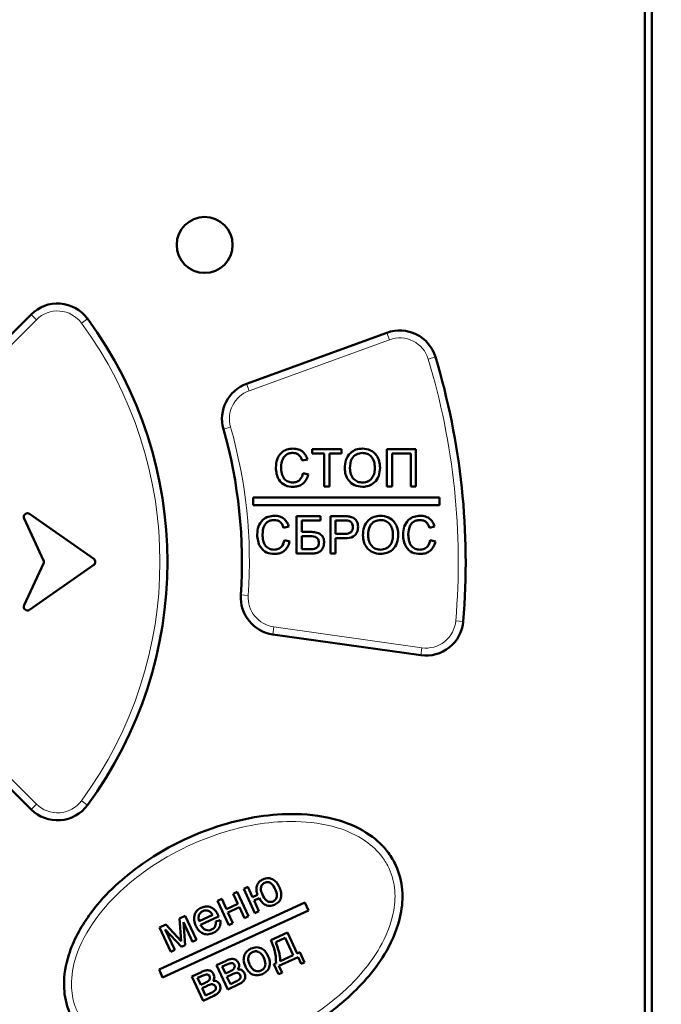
# Model space of a CAD drawing. Header units: millimetres. Extents: x 0 to 420, y 0 to 297.
# Tile 11 of 16: x 96 to 113, y 166 to 193. Entities that reach past the tile are written whole.
import ezdxf

# ---------------------------------------------------------------- set-up
doc = ezdxf.new("R2010")
doc.units = ezdxf.units.MM
doc.styles.add('SLDTEXTSTYLE0', font='TXT', dxfattribs={"width": 0.7, "bigfont": 'bigfont'})
doc.styles.add('SLDTEXTSTYLE1', font='TXT', dxfattribs={"width": 0.7})
doc.dimstyles.new('SLDDIMSTYLE0', dxfattribs={"dimtxt": 5, "dimasz": 5, "dimexe": 0, "dimexo": 0.0625, "dimgap": 1.25, "dimtad": 2, "dimdec": 1, "dimrnd": 1e-09, "dimzin": 12, "dimdsep": 46, "dimtxsty": 'SLDTEXTSTYLE1', "dimsah": 1, "dimcen": 0.09, "dimadec": 0, "dimazin": 3, "dimtfac": 1, "dimtdec": 3, "dimtofl": 0, "dimtmove": 0, "dimatfit": 3, "dimfxl": 0, "dimfrac": 2, "dimtolj": 1, "dimtzin": 12, "dimarcsym": 0})

# ---------------------------------------------------------------- blocks, each defined once
blk = doc.blocks.new('_D')
at = {"color": 7, "linetype": 'Continuous', "lineweight": 0}
for p, q in [((109.294, 248.187), (34.296, 248.187)), ((35.296, 248.187), (35.296, 86.687)), ((64.294, 86.687), (34.296, 86.687))]:
    blk.add_line(p, q, dxfattribs=at)
at = {"color": 7, "linetype": 'Continuous', "lineweight": 18}
for points in [[(35.296, 248.187), (34.526, 243.187), (36.065, 243.187)], [(35.296, 86.687), (36.065, 91.687), (34.526, 91.687)]]:
    blk.add_solid(points, dxfattribs=at)
at = {"color": 7, "linetype": 'Continuous', "lineweight": 18, "insert": (28.85, 165.836), "char_height": 5, "attachment_point": 1, "rotation": 90, "style": 'SLDTEXTSTYLE0'}
blk.add_mtext('В', dxfattribs=at)
blk = doc.blocks.new('_D_1')
at = {"color": 7, "linetype": 'Continuous', "lineweight": 0}
for p, q in [((61.304, 108.056), (61.304, 259.687)), ((116.304, 108.056), (116.304, 259.687)), ((61.304, 258.687), (116.304, 258.687))]:
    blk.add_line(p, q, dxfattribs=at)
at = {"color": 7, "linetype": 'Continuous', "lineweight": 18}
for points in [[(61.304, 258.687), (66.304, 257.918), (66.304, 259.457)], [(116.304, 258.687), (111.304, 259.457), (111.304, 257.918)]]:
    blk.add_solid(points, dxfattribs=at)
at = {"color": 7, "linetype": 'Continuous', "lineweight": 18, "insert": (86.849, 265.133), "char_height": 5, "attachment_point": 1, "style": 'SLDTEXTSTYLE0'}
blk.add_mtext('Ш', dxfattribs=at)

msp = doc.modelspace()

# ---------------------------------------------------------------- linework, layer by layer
at = {"color": 7, "linetype": 'Continuous', "lineweight": 50}
for p, q in [((112.804, 222.687), (112.804, 165.987)), ((112.609, 165.982), (112.609, 222.482)), ((93.271, 181.936), (96.154, 184.819)), ((101.931, 182.958), (105.698, 184.329)), ((103.693, 181.092), (103.693, 181.208)), ((103.693, 181.208), (104.475, 181.208)), ((104.475, 181.208), (104.475, 181.092)), ((105.693, 181.208), (106.475, 181.208)), ((105.693, 180.208), (105.693, 181.208)), ((106.475, 181.208), (106.475, 180.208)), ((103.564, 180.93), (103.423, 180.9)), ((104.013, 181.092), (103.693, 181.092)), ((104.013, 180.208), (104.013, 181.092)), ((104.475, 181.092), (104.154, 181.092)), ((104.154, 181.092), (104.154, 180.208)), ((105.834, 181.092), (105.834, 180.208)), ((106.334, 181.092), (105.834, 181.092)), ((106.334, 180.208), (106.334, 181.092)), ((103.449, 180.561), (103.59, 180.528)), ((104.154, 180.208), (104.013, 180.208)), ((105.834, 180.208), (105.693, 180.208)), ((106.475, 180.208), (106.334, 180.208)), ((102.109, 179.908), (102.109, 179.708)), ((107.109, 179.908), (102.109, 179.908)), ((107.109, 179.708), (107.109, 179.908)), ((102.109, 179.708), (107.109, 179.708)), ((95.967, 179.344), (96.489, 178.224)), ((97.835, 178.264), (96.115, 179.468)), ((103.27, 179.408), (103.911, 179.408)), ((103.27, 178.408), (103.27, 179.408)), ((103.911, 179.408), (103.911, 179.292)), ((104.18, 179.408), (104.547, 179.408)), ((104.18, 178.408), (104.18, 179.408)), ((103.064, 179.13), (102.923, 179.1)), ((103.911, 179.292), (103.411, 179.292)), ((103.411, 179.292), (103.411, 178.985)), ((104.56, 179.292), (104.321, 179.292)), ((104.321, 179.292), (104.321, 178.933)), ((106.975, 179.13), (106.834, 179.1)), ((103.411, 178.985), (103.642, 178.985)), ((103.411, 178.869), (103.411, 178.523)), ((103.581, 178.869), (103.411, 178.869)), ((104.321, 178.933), (104.562, 178.933)), ((104.321, 178.818), (104.321, 178.408)), ((104.566, 178.818), (104.321, 178.818)), ((102.949, 178.761), (103.09, 178.728)), ((103.411, 178.523), (103.666, 178.523)), ((106.859, 178.761), (107, 178.728)), ((103.656, 178.408), (103.27, 178.408)), ((104.321, 178.408), (104.18, 178.408)), ((96.489, 178.14), (95.967, 177.02)), ((96.115, 176.896), (97.835, 178.1)), ((106.607, 175.681), (102.638, 176.238)), ((96.154, 171.544), (93.271, 174.428)), ((101.573, 169.283), (101.683, 169.334)), ((101.698, 169.012), (101.573, 169.283)), ((101.683, 169.334), (101.983, 168.683)), ((101.856, 169.413), (101.967, 169.464)), ((102.156, 168.762), (101.856, 169.413)), ((101.967, 169.464), (102.092, 169.192)), ((103.492, 169.046), (99.585, 167.251)), ((101.157, 169.092), (101.267, 169.142)), ((101.456, 168.44), (101.157, 169.092)), ((101.267, 169.142), (101.392, 168.871)), ((101.392, 168.871), (101.698, 169.012)), ((102.092, 169.192), (102.225, 169.253)), ((102.267, 169.162), (102.134, 169.101)), ((102.134, 169.101), (102.266, 168.813)), ((103.59, 168.834), (103.492, 169.046)), ((99.682, 167.039), (103.59, 168.834)), ((101.74, 168.921), (101.434, 168.78)), ((101.434, 168.78), (101.567, 168.491)), ((101.873, 168.632), (101.74, 168.921)), ((102.266, 168.813), (102.156, 168.762)), ((100.131, 168.621), (100.29, 168.694)), ((100.181, 168.012), (100.131, 168.621)), ((100.479, 167.992), (100.238, 168.516)), ((100.238, 168.516), (100.286, 167.903)), ((100.29, 168.694), (100.59, 168.043)), ((100.661, 168.546), (101.025, 168.713)), ((101.183, 168.676), (100.697, 168.452)), ((101.106, 168.534), (101.227, 168.572)), ((101.567, 168.491), (101.456, 168.44)), ((101.983, 168.683), (101.873, 168.632)), ((99.598, 168.376), (99.77, 168.455)), ((99.898, 167.724), (99.598, 168.376)), ((100.188, 167.858), (99.753, 168.324)), ((99.753, 168.324), (100.006, 167.774)), ((99.77, 168.455), (100.181, 168.012)), ((102.579, 168.036), (103.033, 168.245)), ((103.033, 168.245), (103.291, 167.684)), ((100.59, 168.043), (100.479, 167.992)), ((102.965, 168.103), (102.713, 167.987)), ((103.181, 167.634), (102.965, 168.103)), ((100.006, 167.774), (99.898, 167.724)), ((100.286, 167.903), (100.188, 167.858)), ((103.291, 167.684), (103.361, 167.717)), ((103.361, 167.717), (103.488, 167.441)), ((101.129, 167.37), (101.384, 167.487)), ((102.667, 167.397), (102.725, 167.424)), ((103.312, 167.584), (102.799, 167.348)), ((102.831, 167.473), (103.181, 167.634)), ((103.397, 167.4), (103.312, 167.584)), ((103.488, 167.441), (103.397, 167.4)), ((99.585, 167.251), (99.682, 167.039)), ((100.465, 167.065), (100.72, 167.182)), ((101.429, 166.719), (101.129, 167.37)), ((101.403, 167.386), (101.282, 167.33)), ((101.282, 167.33), (101.366, 167.147)), ((101.366, 167.147), (101.484, 167.201)), ((102.793, 167.122), (102.667, 167.397)), ((102.884, 167.164), (102.793, 167.122)), ((102.799, 167.348), (102.884, 167.164)), ((100.765, 166.414), (100.465, 167.065)), ((100.739, 167.08), (100.618, 167.025)), ((100.618, 167.025), (100.702, 166.842)), ((100.702, 166.842), (100.819, 166.896)), ((101.541, 167.117), (101.407, 167.056)), ((101.407, 167.056), (101.498, 166.86)), ((101.498, 166.86), (101.643, 166.927)), ((100.877, 166.812), (100.743, 166.751)), ((100.743, 166.751), (100.834, 166.555)), ((100.834, 166.555), (100.979, 166.622)), ((101.723, 166.854), (101.429, 166.719)), ((101.058, 166.549), (100.765, 166.414))]:
    msp.add_line(p, q, dxfattribs=at)
at = {"color": 9, "linetype": 'Continuous', "lineweight": 18}
for p, q in [((96.295, 184.678), (93.412, 181.795)), ((96.295, 184.678), (96.154, 184.819)), ((97.505, 184.587), (97.666, 184.705)), ((105.766, 184.141), (105.698, 184.329)), ((105.766, 184.141), (102, 182.77)), ((106.997, 183.678), (106.806, 183.621)), ((102, 182.77), (101.931, 182.958)), ((101.504, 181.799), (101.312, 181.744)), ((101.979, 177.283), (101.779, 177.297)), ((102.638, 176.238), (102.666, 176.437)), ((102.666, 176.437), (106.634, 175.879)), ((107.742, 176.587), (107.543, 176.604)), ((106.607, 175.681), (106.634, 175.879)), ((93.412, 174.569), (96.295, 171.686)), ((96.154, 171.544), (96.295, 171.686)), ((97.505, 171.777), (97.666, 171.658))]:
    msp.add_line(p, q, dxfattribs=at)
at = {"color": 7, "linetype": 'Continuous', "lineweight": 50}
msp.add_circle((100.809, 186.682), 0.75, dxfattribs=at)
for centre, radius, start, end in [((96.861, 184.112), 1, 36.3731, 135), ((88.809, 178.182), 11, 323.6269, 36.3731), ((106.04, 183.389), 1, 16.8153, 110), ((88.809, 178.182), 19, 355.1847, 16.8153), ((102.273, 182.018), 1, 110, 195.904), ((88.809, 178.182), 13, 356.096, 15.904), ((96.058, 179.386), 0.1, 55, 205), ((97.777, 178.182), 0.1, 305, 55), ((96.398, 178.182), 0.1, 335, 25), ((102.777, 177.229), 1, 176.096, 262), ((96.058, 176.978), 0.1, 155, 305), ((106.746, 176.671), 1, 262, 355.1847), ((96.861, 172.252), 1, 225, 323.6269)]:
    msp.add_arc(centre, radius, start, end, dxfattribs=at)
at = {"color": 9, "linetype": 'Continuous', "lineweight": 18}
for centre, radius, start, end in [((96.861, 184.112), 0.8, 36.3731, 135), ((88.809, 178.182), 10.8, 323.6269, 36.3731), ((106.04, 183.389), 0.8, 16.8153, 110), ((88.809, 178.182), 18.8, 355.1847, 16.8153), ((102.273, 182.018), 0.8, 110, 195.904), ((88.809, 178.182), 13.2, 356.096, 15.904), ((102.777, 177.229), 0.8, 176.096, 262), ((106.746, 176.671), 0.8, 262, 355.1847), ((96.861, 172.252), 0.8, 225, 323.6269)]:
    msp.add_arc(centre, radius, start, end, dxfattribs=at)
at = {"color": 7, "linetype": 'Continuous', "lineweight": 50}
for points, knots in [([(102.718, 180.715), (102.724, 180.787), (102.734, 180.931), (102.846, 181.108), (103.009, 181.205), (103.123, 181.215), (103.179, 181.22)], [0, 0, 0, 0, 0.2805102, 0.5595581, 0.7796162, 1, 1, 1, 1]), ([(103.179, 181.22), (103.228, 181.217), (103.326, 181.21), (103.446, 181.138), (103.526, 181.039), (103.552, 180.966), (103.564, 180.93)], [0, 0, 0, 0, 0.280059, 0.559379, 0.779555, 1, 1, 1, 1]), ([(104.564, 180.694), (104.569, 180.769), (104.579, 180.919), (104.696, 181.101), (104.863, 181.206), (104.981, 181.216), (105.039, 181.22)], [0, 0, 0, 0, 0.28058, 0.559608, 0.779578, 1, 1, 1, 1]), ([(105.039, 181.22), (105.113, 181.212), (105.26, 181.195), (105.422, 181.053), (105.502, 180.879), (105.509, 180.764), (105.513, 180.706)], [0, 0, 0, 0, 0.2796156, 0.5585718, 0.779078, 1, 1, 1, 1]), ([(103.172, 181.105), (103.137, 181.103), (103.066, 181.098), (102.972, 181.044), (102.875, 180.921), (102.866, 180.8), (102.859, 180.716)], [0, 0, 0, 0, 0.1872, 0.373883, 0.560757, 1, 1, 1, 1]), ([(103.423, 180.9), (103.412, 180.931), (103.39, 180.993), (103.329, 181.064), (103.25, 181.1), (103.198, 181.104), (103.172, 181.105)], [0, 0, 0, 0, 0.28057, 0.559695, 0.779634, 1, 1, 1, 1]), ([(105.04, 181.105), (104.984, 181.098), (104.872, 181.083), (104.718, 180.931), (104.71, 180.783), (104.706, 180.693)], [0, 0, 0, 0, 0.280157, 0.559673, 1, 1, 1, 1]), ([(105.372, 180.707), (105.369, 180.762), (105.362, 180.87), (105.287, 181.008), (105.169, 181.092), (105.083, 181.101), (105.04, 181.105)], [0, 0, 0, 0, 0.2807848, 0.560094, 0.7799497, 1, 1, 1, 1]), ([(103.182, 180.195), (103.107, 180.2), (102.958, 180.211), (102.8, 180.363), (102.731, 180.541), (102.722, 180.657), (102.718, 180.715)], [0, 0, 0, 0, 0.279942, 0.558082, 0.778909, 1, 1, 1, 1]), ([(102.859, 180.716), (102.862, 180.662), (102.868, 180.555), (102.926, 180.411), (103.042, 180.325), (103.126, 180.315), (103.169, 180.31)], [0, 0, 0, 0, 0.281219, 0.560711, 0.780136, 1, 1, 1, 1]), ([(105.039, 180.195), (104.967, 180.203), (104.822, 180.22), (104.662, 180.356), (104.579, 180.525), (104.569, 180.638), (104.564, 180.694)], [0, 0, 0, 0, 0.279586, 0.558772, 0.7793, 1, 1, 1, 1]), ([(104.706, 180.693), (104.709, 180.639), (104.716, 180.533), (104.797, 180.402), (104.912, 180.322), (104.996, 180.314), (105.038, 180.31)], [0, 0, 0, 0, 0.280642, 0.559885, 0.779855, 1, 1, 1, 1]), ([(105.038, 180.31), (105.093, 180.317), (105.203, 180.331), (105.316, 180.446), (105.366, 180.578), (105.37, 180.664), (105.372, 180.707)], [0, 0, 0, 0, 0.279092, 0.55817, 0.77881, 1, 1, 1, 1]), ([(105.513, 180.706), (105.507, 180.633), (105.494, 180.486), (105.378, 180.309), (105.211, 180.212), (105.096, 180.2), (105.039, 180.195)], [0, 0, 0, 0, 0.280357, 0.55951, 0.779639, 1, 1, 1, 1]), ([(103.169, 180.31), (103.207, 180.314), (103.284, 180.321), (103.401, 180.406), (103.431, 180.502), (103.449, 180.561)], [0, 0, 0, 0, 0.28075, 0.560904, 1, 1, 1, 1]), ([(103.59, 180.528), (103.574, 180.477), (103.541, 180.374), (103.435, 180.263), (103.308, 180.203), (103.224, 180.198), (103.182, 180.195)], [0, 0, 0, 0, 0.280263, 0.559551, 0.77959, 1, 1, 1, 1]), ([(102.218, 178.915), (102.224, 178.987), (102.234, 179.131), (102.346, 179.308), (102.509, 179.405), (102.623, 179.415), (102.679, 179.42)], [0, 0, 0, 0, 0.28051, 0.559558, 0.779616, 1, 1, 1, 1]), ([(102.672, 179.305), (102.637, 179.303), (102.566, 179.298), (102.472, 179.244), (102.375, 179.121), (102.366, 179), (102.359, 178.916)], [0, 0, 0, 0, 0.1872, 0.373883, 0.560757, 1, 1, 1, 1]), ([(102.923, 179.1), (102.912, 179.131), (102.89, 179.193), (102.829, 179.264), (102.75, 179.3), (102.698, 179.304), (102.672, 179.305)], [0, 0, 0, 0, 0.2805703, 0.5596952, 0.7796342, 1, 1, 1, 1]), ([(102.679, 179.42), (102.728, 179.417), (102.826, 179.41), (102.946, 179.338), (103.026, 179.239), (103.052, 179.166), (103.064, 179.13)], [0, 0, 0, 0, 0.280059, 0.559379, 0.779555, 1, 1, 1, 1]), ([(104.547, 179.408), (104.575, 179.408), (104.625, 179.407), (104.674, 179.401), (104.695, 179.398)], [0, 0, 0, 0, 0.560101, 1, 1, 1, 1]), ([(104.695, 179.398), (104.732, 179.389), (104.804, 179.372), (104.879, 179.295), (104.917, 179.207), (104.921, 179.149), (104.923, 179.12)], [0, 0, 0, 0, 0.280091, 0.558988, 0.779416, 1, 1, 1, 1]), ([(105.052, 178.894), (105.056, 178.969), (105.066, 179.119), (105.183, 179.301), (105.35, 179.406), (105.468, 179.416), (105.527, 179.42)], [0, 0, 0, 0, 0.28058, 0.559608, 0.779578, 1, 1, 1, 1]), ([(105.527, 179.305), (105.471, 179.298), (105.359, 179.283), (105.205, 179.131), (105.197, 178.983), (105.193, 178.893)], [0, 0, 0, 0, 0.280157, 0.559673, 1, 1, 1, 1]), ([(105.527, 179.42), (105.6, 179.412), (105.747, 179.395), (105.909, 179.253), (105.989, 179.079), (105.997, 178.964), (106, 178.906)], [0, 0, 0, 0, 0.2796156, 0.5585718, 0.779078, 1, 1, 1, 1]), ([(105.859, 178.907), (105.856, 178.962), (105.849, 179.07), (105.774, 179.208), (105.656, 179.292), (105.57, 179.301), (105.527, 179.305)], [0, 0, 0, 0, 0.2807848, 0.560094, 0.7799497, 1, 1, 1, 1]), ([(106.129, 178.915), (106.134, 178.987), (106.145, 179.131), (106.256, 179.308), (106.42, 179.405), (106.533, 179.415), (106.589, 179.42)], [0, 0, 0, 0, 0.28051, 0.559558, 0.779616, 1, 1, 1, 1]), ([(106.583, 179.305), (106.547, 179.303), (106.477, 179.298), (106.382, 179.244), (106.285, 179.121), (106.276, 179), (106.27, 178.916)], [0, 0, 0, 0, 0.1872, 0.373883, 0.560757, 1, 1, 1, 1]), ([(106.834, 179.1), (106.823, 179.131), (106.801, 179.193), (106.739, 179.264), (106.66, 179.3), (106.608, 179.304), (106.583, 179.305)], [0, 0, 0, 0, 0.28057, 0.559695, 0.779634, 1, 1, 1, 1]), ([(106.589, 179.42), (106.638, 179.417), (106.736, 179.41), (106.857, 179.338), (106.937, 179.239), (106.962, 179.166), (106.975, 179.13)], [0, 0, 0, 0, 0.280059, 0.559379, 0.779555, 1, 1, 1, 1]), ([(104.675, 179.283), (104.653, 179.287), (104.615, 179.292), (104.577, 179.292), (104.56, 179.292)], [0, 0, 0, 0, 0.5595849, 1, 1, 1, 1]), ([(104.562, 178.933), (104.593, 178.934), (104.654, 178.936), (104.736, 178.973), (104.778, 179.044), (104.781, 179.092), (104.782, 179.116)], [0, 0, 0, 0, 0.28137, 0.559786, 0.779383, 1, 1, 1, 1]), ([(104.923, 179.12), (104.918, 179.07), (104.908, 178.97), (104.78, 178.826), (104.647, 178.821), (104.566, 178.818)], [0, 0, 0, 0, 0.280772, 0.559745, 1, 1, 1, 1]), ([(104.782, 179.116), (104.781, 179.136), (104.779, 179.176), (104.754, 179.227), (104.719, 179.266), (104.689, 179.278), (104.675, 179.283)], [0, 0, 0, 0, 0.2802067, 0.5599216, 0.7800333, 1, 1, 1, 1]), ([(102.682, 178.395), (102.607, 178.4), (102.458, 178.411), (102.3, 178.563), (102.231, 178.741), (102.222, 178.857), (102.218, 178.915)], [0, 0, 0, 0, 0.279942, 0.558082, 0.778909, 1, 1, 1, 1]), ([(102.359, 178.916), (102.362, 178.862), (102.368, 178.755), (102.426, 178.611), (102.542, 178.525), (102.626, 178.515), (102.669, 178.51)], [0, 0, 0, 0, 0.281219, 0.560711, 0.780136, 1, 1, 1, 1]), ([(103.872, 178.697), (103.868, 178.73), (103.863, 178.78), (103.819, 178.83), (103.731, 178.875), (103.648, 178.872), (103.581, 178.869)], [0, 0, 0, 0, 0.2485701, 0.3737531, 0.4990363, 1, 1, 1, 1]), ([(103.642, 178.985), (103.692, 178.984), (103.792, 178.982), (103.928, 178.93), (104.002, 178.818), (104.009, 178.739), (104.013, 178.7)], [0, 0, 0, 0, 0.281676, 0.559819, 0.779664, 1, 1, 1, 1]), ([(105.526, 178.395), (105.454, 178.403), (105.309, 178.42), (105.15, 178.556), (105.066, 178.725), (105.057, 178.838), (105.052, 178.894)], [0, 0, 0, 0, 0.279586, 0.558772, 0.7793, 1, 1, 1, 1]), ([(105.193, 178.893), (105.196, 178.839), (105.203, 178.733), (105.284, 178.602), (105.4, 178.522), (105.483, 178.514), (105.525, 178.51)], [0, 0, 0, 0, 0.280642, 0.559885, 0.779855, 1, 1, 1, 1]), ([(105.525, 178.51), (105.58, 178.517), (105.69, 178.531), (105.804, 178.646), (105.853, 178.778), (105.857, 178.864), (105.859, 178.907)], [0, 0, 0, 0, 0.279092, 0.55817, 0.77881, 1, 1, 1, 1]), ([(106, 178.906), (105.994, 178.833), (105.981, 178.686), (105.865, 178.509), (105.698, 178.412), (105.583, 178.4), (105.526, 178.395)], [0, 0, 0, 0, 0.280357, 0.55951, 0.779639, 1, 1, 1, 1]), ([(106.592, 178.395), (106.517, 178.4), (106.368, 178.411), (106.21, 178.563), (106.141, 178.741), (106.133, 178.857), (106.129, 178.915)], [0, 0, 0, 0, 0.279942, 0.558082, 0.778909, 1, 1, 1, 1]), ([(106.27, 178.916), (106.272, 178.862), (106.278, 178.755), (106.336, 178.611), (106.452, 178.525), (106.537, 178.515), (106.579, 178.51)], [0, 0, 0, 0, 0.281219, 0.560711, 0.780136, 1, 1, 1, 1]), ([(102.669, 178.51), (102.707, 178.514), (102.784, 178.521), (102.901, 178.606), (102.931, 178.702), (102.949, 178.761)], [0, 0, 0, 0, 0.2807498, 0.5609039, 1, 1, 1, 1]), ([(103.09, 178.728), (103.074, 178.677), (103.041, 178.574), (102.935, 178.463), (102.808, 178.403), (102.724, 178.398), (102.682, 178.395)], [0, 0, 0, 0, 0.280263, 0.559551, 0.77959, 1, 1, 1, 1]), ([(104.013, 178.7), (104.007, 178.651), (103.994, 178.553), (103.896, 178.444), (103.771, 178.41), (103.694, 178.408), (103.656, 178.408)], [0, 0, 0, 0, 0.279573, 0.558417, 0.778559, 1, 1, 1, 1]), ([(103.666, 178.523), (103.695, 178.524), (103.752, 178.527), (103.828, 178.563), (103.868, 178.629), (103.871, 178.674), (103.872, 178.697)], [0, 0, 0, 0, 0.281169, 0.560053, 0.77939, 1, 1, 1, 1]), ([(106.579, 178.51), (106.617, 178.514), (106.694, 178.521), (106.811, 178.606), (106.841, 178.702), (106.859, 178.761)], [0, 0, 0, 0, 0.28075, 0.560904, 1, 1, 1, 1]), ([(107, 178.728), (106.984, 178.677), (106.951, 178.574), (106.845, 178.463), (106.718, 178.403), (106.634, 178.398), (106.592, 178.395)], [0, 0, 0, 0, 0.280263, 0.559551, 0.77959, 1, 1, 1, 1]), ([(97.214, 166.033), (97.191, 166.087), (97.084, 166.337), (96.997, 166.89), (97.151, 167.78), (97.785, 168.935), (99.157, 170.232), (101.092, 171.185), (102.99, 171.498), (104.348, 171.319), (105.206, 170.934), (105.697, 170.472), (105.999, 169.963), (106.143, 169.391), (106.079, 168.587), (105.645, 167.546), (104.532, 166.259), (103.032, 165.329), (101.511, 164.811), (100.288, 164.617), (99.113, 164.679), (98.159, 165.014), (97.528, 165.488), (97.31, 165.866), (97.214, 166.033)], [0, 0, 0, 0, 0.0071037, 0.0329665, 0.0664549, 0.1148208, 0.1900694, 0.2918933, 0.371927, 0.4196527, 0.456007, 0.4841107, 0.4998636, 0.5273011, 0.5540696, 0.5964287, 0.6615648, 0.7573018, 0.8065448, 0.8557152, 0.9067714, 0.9474568, 0.9768378, 1, 1, 1, 1]), ([(102.225, 169.253), (102.213, 169.297), (102.189, 169.385), (102.208, 169.515), (102.275, 169.615), (102.338, 169.65), (102.37, 169.667)], [0, 0, 0, 0, 0.2807256, 0.5599425, 0.7797043, 1, 1, 1, 1]), ([(102.419, 169.576), (102.393, 169.56), (102.34, 169.528), (102.302, 169.404), (102.335, 169.318), (102.357, 169.261)], [0, 0, 0, 0, 0.25004, 0.500098, 1, 1, 1, 1]), ([(102.37, 169.667), (102.419, 169.685), (102.519, 169.722), (102.66, 169.663), (102.757, 169.571), (102.794, 169.498), (102.812, 169.461)], [0, 0, 0, 0, 0.279292, 0.558505, 0.778792, 1, 1, 1, 1]), ([(102.702, 169.402), (102.673, 169.459), (102.636, 169.53), (102.557, 169.583), (102.495, 169.601), (102.449, 169.586), (102.419, 169.576)], [0, 0, 0, 0, 0.499888, 0.625551, 0.751033, 1, 1, 1, 1]), ([(102.643, 169.078), (102.669, 169.095), (102.709, 169.12), (102.737, 169.177), (102.756, 169.268), (102.726, 169.342), (102.702, 169.402)], [0, 0, 0, 0, 0.2492716, 0.3750579, 0.5008227, 1, 1, 1, 1]), ([(102.812, 169.461), (102.832, 169.413), (102.871, 169.317), (102.865, 169.167), (102.793, 169.048), (102.721, 169.008), (102.685, 168.987)], [0, 0, 0, 0, 0.281028, 0.560031, 0.779692, 1, 1, 1, 1]), ([(102.685, 168.987), (102.64, 168.972), (102.55, 168.942), (102.378, 168.998), (102.309, 169.1), (102.267, 169.162)], [0, 0, 0, 0, 0.280541, 0.560513, 1, 1, 1, 1]), ([(102.357, 169.261), (102.386, 169.202), (102.423, 169.13), (102.504, 169.077), (102.549, 169.062), (102.598, 169.061), (102.628, 169.072), (102.643, 169.078)], [0, 0, 0, 0, 0.498813, 0.624168, 0.749455, 0.874696, 1, 1, 1, 1]), ([(100.572, 168.422), (100.553, 168.472), (100.514, 168.572), (100.531, 168.726), (100.607, 168.846), (100.681, 168.887), (100.718, 168.908)], [0, 0, 0, 0, 0.280691, 0.559736, 0.77966, 1, 1, 1, 1]), ([(100.761, 168.818), (100.734, 168.802), (100.682, 168.771), (100.646, 168.692), (100.64, 168.614), (100.654, 168.568), (100.661, 168.546)], [0, 0, 0, 0, 0.279531, 0.558838, 0.7792, 1, 1, 1, 1]), ([(100.718, 168.908), (100.768, 168.925), (100.868, 168.958), (101.014, 168.908), (101.113, 168.815), (101.151, 168.742), (101.17, 168.705)], [0, 0, 0, 0, 0.279441, 0.558399, 0.778885, 1, 1, 1, 1]), ([(100.927, 168.817), (100.896, 168.828), (100.84, 168.847), (100.785, 168.827), (100.761, 168.818)], [0, 0, 0, 0, 0.558863, 1, 1, 1, 1]), ([(101.025, 168.713), (101.011, 168.736), (100.985, 168.778), (100.945, 168.805), (100.927, 168.817)], [0, 0, 0, 0, 0.560747, 1, 1, 1, 1]), ([(100.996, 168.321), (101.017, 168.333), (101.059, 168.357), (101.108, 168.432), (101.107, 168.495), (101.106, 168.534)], [0, 0, 0, 0, 0.280548, 0.560432, 1, 1, 1, 1]), ([(101.227, 168.572), (101.23, 168.533), (101.237, 168.453), (101.18, 168.316), (101.091, 168.263), (101.037, 168.23)], [0, 0, 0, 0, 0.281054, 0.561426, 1, 1, 1, 1]), ([(101.17, 168.705), (101.172, 168.7), (101.177, 168.69), (101.181, 168.68), (101.183, 168.676)], [0, 0, 0, 0, 0.559989, 1, 1, 1, 1]), ([(101.037, 168.23), (100.986, 168.212), (100.885, 168.176), (100.734, 168.218), (100.631, 168.311), (100.592, 168.385), (100.572, 168.422)], [0, 0, 0, 0, 0.27993, 0.558579, 0.778965, 1, 1, 1, 1]), ([(100.697, 168.452), (100.715, 168.423), (100.75, 168.364), (100.831, 168.31), (100.919, 168.294), (100.97, 168.312), (100.996, 168.321)], [0, 0, 0, 0, 0.280794, 0.559954, 0.779864, 1, 1, 1, 1]), ([(102.725, 167.424), (102.72, 167.544), (102.711, 167.758), (102.619, 167.951), (102.579, 168.036)], [0, 0, 0, 0, 0.5576338, 1, 1, 1, 1]), ([(102.713, 167.987), (102.735, 167.931), (102.771, 167.839), (102.809, 167.705), (102.832, 167.59), (102.831, 167.512), (102.831, 167.473)], [0, 0, 0, 0, 0.340119, 0.560197, 0.7802, 1, 1, 1, 1]), ([(101.879, 167.645), (101.902, 167.685), (101.945, 167.756), (102.018, 167.794), (102.05, 167.811)], [0, 0, 0, 0, 0.558903, 1, 1, 1, 1]), ([(102.092, 167.72), (102.071, 167.708), (102.028, 167.683), (101.988, 167.62), (101.963, 167.516), (101.994, 167.437), (102.015, 167.383)], [0, 0, 0, 0, 0.1870197, 0.3739279, 0.5609861, 1, 1, 1, 1]), ([(102.05, 167.811), (102.1, 167.828), (102.2, 167.862), (102.347, 167.819), (102.45, 167.729), (102.488, 167.657), (102.507, 167.62)], [0, 0, 0, 0, 0.279602, 0.558715, 0.779069, 1, 1, 1, 1]), ([(102.396, 167.563), (102.38, 167.595), (102.347, 167.659), (102.267, 167.724), (102.173, 167.747), (102.119, 167.729), (102.092, 167.72)], [0, 0, 0, 0, 0.281022, 0.560318, 0.780235, 1, 1, 1, 1]), ([(101.384, 167.487), (101.416, 167.502), (101.481, 167.531), (101.582, 167.542), (101.67, 167.502), (101.699, 167.454), (101.714, 167.43)], [0, 0, 0, 0, 0.281644, 0.560232, 0.780194, 1, 1, 1, 1]), ([(101.607, 167.368), (101.602, 167.377), (101.593, 167.394), (101.571, 167.414), (101.543, 167.424), (101.484, 167.421), (101.439, 167.401), (101.403, 167.386)], [0, 0, 0, 0, 0.125234, 0.250029, 0.374728, 0.499907, 1, 1, 1, 1]), ([(101.714, 167.43), (101.72, 167.414), (101.733, 167.382), (101.735, 167.319), (101.714, 167.279), (101.701, 167.255)], [0, 0, 0, 0, 0.280849, 0.561259, 1, 1, 1, 1]), ([(101.901, 167.33), (101.878, 167.388), (101.836, 167.492), (101.866, 167.598), (101.879, 167.645)], [0, 0, 0, 0, 0.560968, 1, 1, 1, 1]), ([(102.321, 167.221), (102.343, 167.234), (102.386, 167.258), (102.426, 167.323), (102.449, 167.429), (102.418, 167.508), (102.396, 167.563)], [0, 0, 0, 0, 0.1869674, 0.373833, 0.5608076, 1, 1, 1, 1]), ([(102.507, 167.62), (102.528, 167.57), (102.57, 167.47), (102.554, 167.313), (102.474, 167.195), (102.4, 167.152), (102.363, 167.13)], [0, 0, 0, 0, 0.280997, 0.559386, 0.779542, 1, 1, 1, 1]), ([(100.72, 167.182), (100.752, 167.197), (100.817, 167.226), (100.918, 167.237), (101.006, 167.197), (101.035, 167.149), (101.05, 167.125)], [0, 0, 0, 0, 0.2816436, 0.5602318, 0.7801941, 1, 1, 1, 1]), ([(101.484, 167.201), (101.521, 167.216), (101.577, 167.239), (101.613, 167.301), (101.617, 167.34), (101.61, 167.359), (101.607, 167.368)], [0, 0, 0, 0, 0.500559, 0.749481, 0.874672, 1, 1, 1, 1]), ([(101.764, 167.1), (101.758, 167.11), (101.748, 167.128), (101.722, 167.148), (101.693, 167.16), (101.628, 167.163), (101.58, 167.138), (101.541, 167.117)], [0, 0, 0, 0, 0.124985, 0.25005, 0.374976, 0.499973, 1, 1, 1, 1]), ([(101.701, 167.255), (101.722, 167.255), (101.764, 167.255), (101.833, 167.221), (101.862, 167.175), (101.88, 167.147)], [0, 0, 0, 0, 0.280505, 0.561438, 1, 1, 1, 1]), ([(102.363, 167.13), (102.312, 167.113), (102.211, 167.078), (102.06, 167.124), (101.959, 167.219), (101.921, 167.293), (101.901, 167.33)], [0, 0, 0, 0, 0.279711, 0.558562, 0.778929, 1, 1, 1, 1]), ([(102.015, 167.383), (102.031, 167.35), (102.065, 167.285), (102.144, 167.217), (102.239, 167.194), (102.294, 167.212), (102.321, 167.221)], [0, 0, 0, 0, 0.281195, 0.56049, 0.780249, 1, 1, 1, 1]), ([(100.943, 167.063), (100.938, 167.071), (100.929, 167.089), (100.907, 167.109), (100.879, 167.119), (100.82, 167.116), (100.775, 167.096), (100.739, 167.08)], [0, 0, 0, 0, 0.125234, 0.2500293, 0.3747276, 0.4999069, 1, 1, 1, 1]), ([(100.819, 166.896), (100.857, 166.911), (100.913, 166.934), (100.949, 166.995), (100.953, 167.035), (100.946, 167.054), (100.943, 167.063)], [0, 0, 0, 0, 0.5005592, 0.7494812, 0.8746723, 1, 1, 1, 1]), ([(101.05, 167.125), (101.056, 167.109), (101.069, 167.077), (101.071, 167.014), (101.05, 166.974), (101.037, 166.95)], [0, 0, 0, 0, 0.2808489, 0.5612594, 1, 1, 1, 1]), ([(101.037, 166.95), (101.058, 166.95), (101.1, 166.95), (101.169, 166.916), (101.198, 166.87), (101.216, 166.842)], [0, 0, 0, 0, 0.280505, 0.561438, 1, 1, 1, 1]), ([(101.643, 166.927), (101.68, 166.945), (101.726, 166.966), (101.766, 167.012), (101.779, 167.051), (101.77, 167.081), (101.764, 167.1)], [0, 0, 0, 0, 0.500916, 0.62612, 0.751238, 1, 1, 1, 1]), ([(101.88, 167.147), (101.89, 167.113), (101.909, 167.044), (101.853, 166.922), (101.772, 166.88), (101.723, 166.854)], [0, 0, 0, 0, 0.280454, 0.559127, 1, 1, 1, 1]), ([(101.1, 166.795), (101.094, 166.804), (101.084, 166.823), (101.058, 166.842), (101.028, 166.855), (100.964, 166.858), (100.916, 166.833), (100.877, 166.812)], [0, 0, 0, 0, 0.124985, 0.25005, 0.374976, 0.499973, 1, 1, 1, 1]), ([(100.979, 166.622), (101.016, 166.64), (101.062, 166.661), (101.102, 166.707), (101.115, 166.746), (101.106, 166.776), (101.1, 166.795)], [0, 0, 0, 0, 0.500916, 0.62612, 0.751238, 1, 1, 1, 1]), ([(101.216, 166.842), (101.226, 166.808), (101.245, 166.739), (101.189, 166.617), (101.108, 166.575), (101.058, 166.549)], [0, 0, 0, 0, 0.280454, 0.559127, 1, 1, 1, 1])]:
    msp.add_open_spline(points, degree=3, knots=knots, dxfattribs=at)
at = {"color": 9, "linetype": 'Continuous', "lineweight": 18}
msp.add_open_spline([(97.395, 166.116), (97.482, 165.967), (97.694, 165.6), (98.29, 165.177), (99.187, 164.875), (100.283, 164.819), (101.465, 165.006), (102.943, 165.511), (104.396, 166.411), (105.468, 167.648), (105.88, 168.63), (105.941, 169.37), (105.811, 169.887), (105.539, 170.345), (105.088, 170.767), (104.286, 171.126), (102.988, 171.295), (101.153, 170.991), (99.276, 170.067), (97.951, 168.816), (97.346, 167.719), (97.2, 166.893), (97.279, 166.39), (97.375, 166.165), (97.395, 166.116)], degree=3, knots=[0, 0, 0, 0, 0.021865, 0.053816, 0.090304, 0.141847, 0.192139, 0.242508, 0.340555, 0.406496, 0.448411, 0.47421, 0.500141, 0.514987, 0.541825, 0.57747, 0.625396, 0.707039, 0.811431, 0.888003, 0.936272, 0.968789, 0.993314, 1, 1, 1, 1], dxfattribs=at)

# ---------------------------------------------------------------- dimensions: what is measured, and where the dimension line sits
at = {"color": 7, "linetype": 'Continuous', "lineweight": 18}
for base, p1, p2, angle, text, picture, middle in [((116.304, 258.687), (61.304, 108.046), (116.304, 108.046), 0, 'Ш', '_D_1', (88.804, 258.687)), ((35.296, 86.687), (109.304, 248.187), (64.304, 86.687), 90, 'В', '_D', (35.296, 167.437))]:
    dim = msp.add_linear_dim(base=base, p1=p1, p2=p2, angle=angle, text=text, dimstyle='SLDDIMSTYLE0', dxfattribs=at)
    dim.commit()
    dim.dimension.update_dxf_attribs({"geometry": picture, "text_midpoint": middle, "dimtype": 160})

doc.saveas('drawing.dxf')
